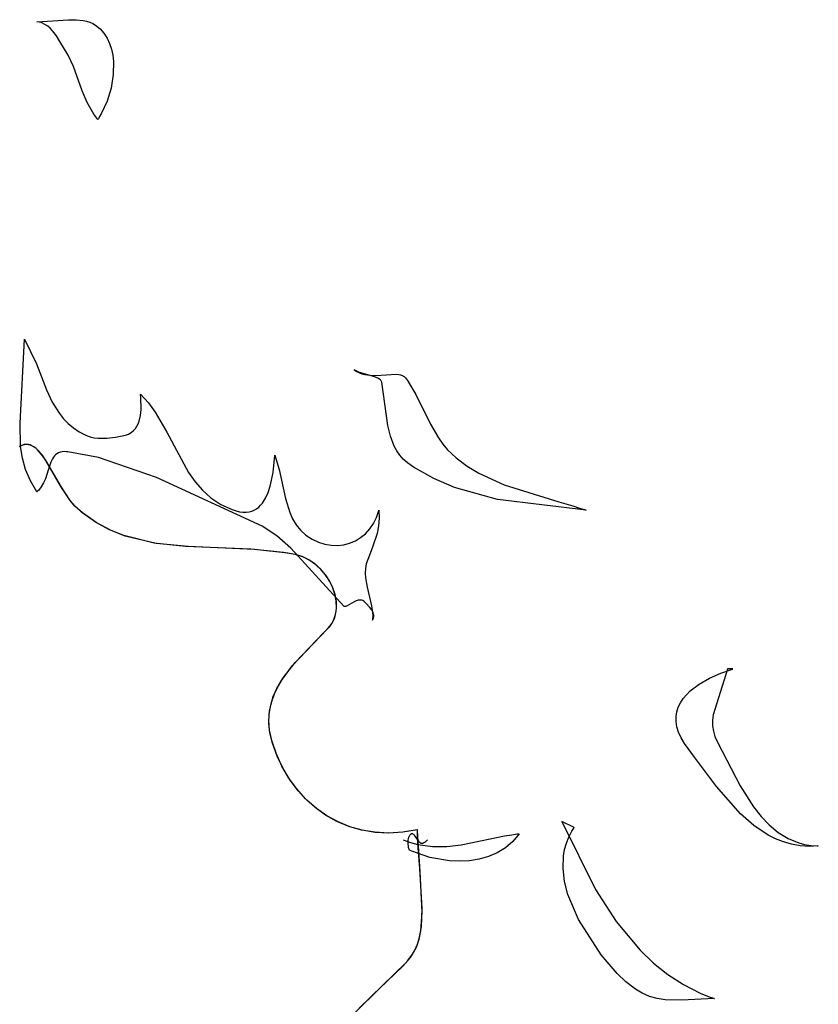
# Model space of a CAD drawing. Extents: x -3.81 to 3.8, y -2.54 to 5.19.
# Tile 48 of 93: x -2.36 to -1.97, y 0.64 to 1.11. Entities that reach past the tile are written whole.
import ezdxf

# ---------------------------------------------------------------- set-up
doc = ezdxf.new("R2010")
doc.units = 0

msp = doc.modelspace()

# ---------------------------------------------------------------- linework, layer by layer
at = {"layer": 'Layer 1', "color": 7, "linetype": 'CONTINUOUS'}
for p, q in [((-2.347622, 1.112976), (-2.332303, 1.113993)), ((-2.332303, 1.113993), (-2.328623, 1.114008)), ((-2.328623, 1.114008), (-2.325151, 1.113662)), ((-2.325151, 1.113662), (-2.323515, 1.113312)), ((-2.346381, 1.112756), (-2.347622, 1.112976)), ((-2.345224, 1.112411), (-2.346381, 1.112756)), ((-2.343721, 1.111733), (-2.345224, 1.112411)), ((-2.34236, 1.110862), (-2.343721, 1.111733)), ((-2.341129, 1.109831), (-2.34236, 1.110862)), ((-2.340013, 1.108675), (-2.341129, 1.109831)), ((-2.338068, 1.10612), (-2.340013, 1.108675)), ((-2.323515, 1.113312), (-2.321959, 1.112821)), ((-2.321959, 1.112821), (-2.320492, 1.112173)), ((-2.320492, 1.112173), (-2.319122, 1.11135)), ((-2.319122, 1.11135), (-2.316918, 1.109546)), ((-2.316918, 1.109546), (-2.315054, 1.107452)), ((-2.33641, 1.103463), (-2.338068, 1.10612)), ((-2.315054, 1.107452), (-2.313517, 1.105101)), ((-2.313517, 1.105101), (-2.312295, 1.102524)), ((-2.332422, 1.096851), (-2.33641, 1.103463)), ((-2.312295, 1.102524), (-2.311377, 1.099753)), ((-2.311377, 1.099753), (-2.310752, 1.09682)), ((-2.329853, 1.091222), (-2.332422, 1.096851)), ((-2.310752, 1.09682), (-2.310407, 1.093756)), ((-2.325656, 1.07952), (-2.329853, 1.091222)), ((-2.310407, 1.093756), (-2.310512, 1.087366)), ((-2.310512, 1.087366), (-2.311598, 1.080837)), ((-2.311598, 1.080837), (-2.313572, 1.074423)), ((-2.323216, 1.073741), (-2.325656, 1.07952)), ((-2.32001, 1.068206), (-2.323216, 1.073741)), ((-2.313572, 1.074423), (-2.31634, 1.068379)), ((-2.317993, 1.065575), (-2.32001, 1.068206)), ((-2.317965, 1.065617), (-2.317979, 1.065596)), ((-2.317938, 1.06566), (-2.317965, 1.065617)), ((-2.317884, 1.065745), (-2.317938, 1.06566)), ((-2.317776, 1.065916), (-2.317884, 1.065745)), ((-2.317563, 1.066259), (-2.317776, 1.065916)), ((-2.317145, 1.066955), (-2.317563, 1.066259)), ((-2.31634, 1.068379), (-2.317145, 1.066955)), ((-2.317992, 1.065576), (-2.317993, 1.065575)), ((-2.31799, 1.065577), (-2.317992, 1.065576)), ((-2.317989, 1.06558), (-2.31799, 1.065577)), ((-2.317985, 1.065585), (-2.317989, 1.06558)), ((-2.317979, 1.065596), (-2.317985, 1.065585)), ((-2.355798, 0.918219), (-2.353547, 0.958913)), ((-2.353547, 0.958913), (-2.347823, 0.946932)), ((-2.347823, 0.946932), (-2.342922, 0.934396)), ((-2.193555, 0.944098), (-2.192363, 0.943283)), ((-2.192342, 0.943425), (-2.193555, 0.944098)), ((-2.192363, 0.943283), (-2.191123, 0.942639)), ((-2.191017, 0.942853), (-2.192342, 0.943425)), ((-2.191123, 0.942639), (-2.189842, 0.942147)), ((-2.188182, 0.941928), (-2.191017, 0.942853)), ((-2.189842, 0.942147), (-2.188529, 0.941792)), ((-2.188529, 0.941792), (-2.185836, 0.941423)), ((-2.184178, 0.94079), (-2.188182, 0.941928)), ((-2.185836, 0.941423), (-2.183105, 0.941394)), ((-2.183105, 0.941394), (-2.17306, 0.941972)), ((-2.17306, 0.941972), (-2.172031, 0.941841)), ((-2.172031, 0.941841), (-2.171079, 0.941609)), ((-2.171079, 0.941609), (-2.17021, 0.941258)), ((-2.182493, 0.940162), (-2.184178, 0.94079)), ((-2.181782, 0.939804), (-2.182493, 0.940162)), ((-2.181179, 0.939405), (-2.181782, 0.939804)), ((-2.180923, 0.939188), (-2.181179, 0.939405)), ((-2.1807, 0.938957), (-2.180923, 0.939188)), ((-2.180512, 0.938711), (-2.1807, 0.938957)), ((-2.180359, 0.93845), (-2.180512, 0.938711)), ((-2.180246, 0.938173), (-2.180359, 0.93845)), ((-2.177279, 0.917009), (-2.180246, 0.938173)), ((-2.17021, 0.941258), (-2.16981, 0.941033)), ((-2.16981, 0.941033), (-2.169434, 0.940771)), ((-2.169434, 0.940771), (-2.169083, 0.940472)), ((-2.169083, 0.940472), (-2.168757, 0.940132)), ((-2.168757, 0.940132), (-2.167794, 0.938843)), ((-2.167794, 0.938843), (-2.163671, 0.932144)), ((-2.342922, 0.934396), (-2.340112, 0.928413)), ((-2.297255, 0.932242), (-2.297256, 0.932247)), ((-2.297256, 0.932247), (-2.29725, 0.932243)), ((-2.297255, 0.932231), (-2.297255, 0.932242)), ((-2.297249, 0.932146), (-2.297255, 0.932231)), ((-2.29725, 0.932243), (-2.293486, 0.928057)), ((-2.297154, 0.930762), (-2.297249, 0.932146)), ((-2.163671, 0.932144), (-2.15651, 0.917789)), ((-2.340112, 0.928413), (-2.336707, 0.922883)), ((-2.297031, 0.924907), (-2.297154, 0.930762)), ((-2.293486, 0.928057), (-2.290191, 0.923538)), ((-2.336707, 0.922883), (-2.334697, 0.920349)), ((-2.297306, 0.921985), (-2.297031, 0.924907)), ((-2.290191, 0.923538), (-2.284562, 0.913843)), ((-2.355489, 0.906802), (-2.355798, 0.918219)), ((-2.334697, 0.920349), (-2.332439, 0.918002)), ((-2.332439, 0.918002), (-2.329897, 0.915868)), ((-2.299052, 0.916709), (-2.298433, 0.917922)), ((-2.298433, 0.917922), (-2.297945, 0.919215)), ((-2.297945, 0.919215), (-2.297306, 0.921985)), ((-2.15651, 0.917789), (-2.152711, 0.911041)), ((-2.329897, 0.915868), (-2.32704, 0.913969)), ((-2.32704, 0.913969), (-2.323833, 0.912332)), ((-2.30456, 0.912334), (-2.303093, 0.912937)), ((-2.303093, 0.912937), (-2.301822, 0.91369)), ((-2.301822, 0.91369), (-2.300733, 0.91458)), ((-2.300733, 0.91458), (-2.299814, 0.91559)), ((-2.299814, 0.91559), (-2.299052, 0.916709)), ((-2.284562, 0.913843), (-2.273999, 0.894208)), ((-2.176036, 0.911837), (-2.177279, 0.917009)), ((-2.323833, 0.912332), (-2.323555, 0.91221)), ((-2.323555, 0.91221), (-2.321728, 0.911565)), ((-2.321728, 0.911565), (-2.319805, 0.911131)), ((-2.319805, 0.911131), (-2.317805, 0.910885)), ((-2.317805, 0.910885), (-2.313643, 0.910869)), ((-2.313643, 0.910869), (-2.30939, 0.911337)), ((-2.30939, 0.911337), (-2.30456, 0.912334)), ((-2.174186, 0.907031), (-2.176036, 0.911837)), ((-2.152711, 0.911041), (-2.15059, 0.907973)), ((-2.15059, 0.907973), (-2.148258, 0.905184)), ((-2.354998, 0.907383), (-2.356278, 0.906706)), ((-2.354897, 0.907425), (-2.356104, 0.906814)), ((-2.354601, 0.901185), (-2.355489, 0.906802)), ((-2.354417, 0.907598), (-2.354998, 0.907383)), ((-2.354307, 0.907632), (-2.354897, 0.907425)), ((-2.353845, 0.907752), (-2.354417, 0.907598)), ((-2.353727, 0.907776), (-2.354307, 0.907632)), ((-2.353281, 0.907846), (-2.353845, 0.907752)), ((-2.353154, 0.907859), (-2.353727, 0.907776)), ((-2.352725, 0.907883), (-2.353281, 0.907846)), ((-2.35259, 0.907883), (-2.353154, 0.907859)), ((-2.352177, 0.907864), (-2.352725, 0.907883)), ((-2.352034, 0.90785), (-2.35259, 0.907883)), ((-2.351635, 0.907791), (-2.352177, 0.907864)), ((-2.351485, 0.907761), (-2.352034, 0.90785)), ((-2.351101, 0.907666), (-2.351635, 0.907791)), ((-2.350943, 0.907618), (-2.351485, 0.907761)), ((-2.350051, 0.907266), (-2.351101, 0.907666)), ((-2.350407, 0.907424), (-2.350943, 0.907618)), ((-2.349355, 0.90689), (-2.350407, 0.907424)), ((-2.349025, 0.90668), (-2.350051, 0.907266)), ((-2.348325, 0.906171), (-2.349355, 0.90689)), ((-2.348019, 0.905922), (-2.349025, 0.90668)), ((-2.347314, 0.905285), (-2.348325, 0.906171)), ((-2.347031, 0.905005), (-2.348019, 0.905922)), ((-2.34534, 0.903068), (-2.347314, 0.905285)), ((-2.345098, 0.902757), (-2.347031, 0.905005)), ((-2.337862, 0.903386), (-2.338519, 0.902885)), ((-2.337122, 0.903793), (-2.337862, 0.903386)), ((-2.33629, 0.904097), (-2.337122, 0.903793)), ((-2.335358, 0.904292), (-2.33629, 0.904097)), ((-2.334316, 0.904369), (-2.335358, 0.904292)), ((-2.333156, 0.90432), (-2.334316, 0.904369)), ((-2.332635, 0.904264), (-2.333156, 0.90432)), ((-2.317689, 0.901579), (-2.332635, 0.904264)), ((-2.172966, 0.9048), (-2.174186, 0.907031)), ((-2.171515, 0.902703), (-2.172966, 0.9048)), ((-2.148258, 0.905184), (-2.144121, 0.90131)), ((-2.353071, 0.895645), (-2.354601, 0.901185)), ((-2.343409, 0.900363), (-2.34534, 0.903068)), ((-2.343205, 0.900051), (-2.345098, 0.902757)), ((-2.335665, 0.887092), (-2.343409, 0.900363)), ((-2.335592, 0.886969), (-2.343205, 0.900051)), ((-2.340864, 0.899224), (-2.34214, 0.895372)), ((-2.340078, 0.900888), (-2.340864, 0.899224)), ((-2.339618, 0.901628), (-2.340078, 0.900888)), ((-2.339101, 0.902296), (-2.339618, 0.901628)), ((-2.338519, 0.902885), (-2.339101, 0.902296)), ((-2.289537, 0.891809), (-2.317689, 0.901579)), ((-2.233003, 0.894181), (-2.232217, 0.900872)), ((-2.232217, 0.900872), (-2.232085, 0.902489)), ((-2.232085, 0.902489), (-2.232077, 0.902589)), ((-2.232077, 0.902589), (-2.232075, 0.902614)), ((-2.232075, 0.902614), (-2.232074, 0.902616)), ((-2.232074, 0.902616), (-2.229989, 0.895758)), ((-2.169805, 0.900754), (-2.171515, 0.902703)), ((-2.167811, 0.898966), (-2.169805, 0.900754)), ((-2.164839, 0.896912), (-2.167811, 0.898966)), ((-2.144121, 0.90131), (-2.138803, 0.897306)), ((-2.350784, 0.890194), (-2.353071, 0.895645)), ((-2.34214, 0.895372), (-2.343493, 0.891228)), ((-2.273999, 0.894208), (-2.270848, 0.889746)), ((-2.234389, 0.887624), (-2.233003, 0.894181)), ((-2.229989, 0.895758), (-2.226914, 0.881596)), ((-2.155002, 0.891367), (-2.164839, 0.896912)), ((-2.138803, 0.897306), (-2.133104, 0.893852)), ((-2.133104, 0.893852), (-2.120801, 0.888257)), ((-2.347625, 0.884846), (-2.350784, 0.890194)), ((-2.344373, 0.889199), (-2.345483, 0.887282)), ((-2.343493, 0.891228), (-2.344373, 0.889199)), ((-2.238305, 0.868221), (-2.289537, 0.891809)), ((-2.270848, 0.889746), (-2.267269, 0.885634)), ((-2.144922, 0.887015), (-2.155002, 0.891367)), ((-2.34762, 0.884844), (-2.347625, 0.884846)), ((-2.347616, 0.884847), (-2.34762, 0.884844)), ((-2.34761, 0.884853), (-2.347616, 0.884847)), ((-2.347596, 0.884865), (-2.34761, 0.884853)), ((-2.347569, 0.884889), (-2.347596, 0.884865)), ((-2.347515, 0.884938), (-2.347569, 0.884889)), ((-2.347302, 0.885133), (-2.347515, 0.884938)), ((-2.346894, 0.885536), (-2.347302, 0.885133)), ((-2.345483, 0.887282), (-2.346894, 0.885536)), ((-2.331461, 0.880699), (-2.335665, 0.887092)), ((-2.331458, 0.880695), (-2.335592, 0.886969)), ((-2.267269, 0.885634), (-2.263149, 0.881955)), ((-2.236626, 0.881845), (-2.235386, 0.884597)), ((-2.235386, 0.884597), (-2.234389, 0.887624)), ((-2.12415, 0.881175), (-2.144922, 0.887015)), ((-2.120801, 0.888257), (-2.094254, 0.879978)), ((-2.329195, 0.87799), (-2.331461, 0.880699)), ((-2.329233, 0.87803), (-2.331458, 0.880695)), ((-2.263149, 0.881955), (-2.258375, 0.878797)), ((-2.239012, 0.878409), (-2.238142, 0.879449)), ((-2.238142, 0.879449), (-2.236626, 0.881845)), ((-2.226914, 0.881596), (-2.224864, 0.874912)), ((-2.080971, 0.875953), (-2.12415, 0.881175)), ((-2.094254, 0.879978), (-2.087563, 0.878026)), ((-2.325728, 0.874861), (-2.329233, 0.87803)), ((-2.325507, 0.874682), (-2.329195, 0.87799)), ((-2.319187, 0.870186), (-2.325728, 0.874861)), ((-2.318838, 0.869969), (-2.325507, 0.874682)), ((-2.258375, 0.878797), (-2.252837, 0.876244)), ((-2.252837, 0.876244), (-2.250943, 0.875623)), ((-2.250943, 0.875623), (-2.249206, 0.875228)), ((-2.249206, 0.875228), (-2.247582, 0.875032)), ((-2.247582, 0.875032), (-2.246065, 0.875026)), ((-2.246065, 0.875026), (-2.244652, 0.8752)), ((-2.244652, 0.8752), (-2.24334, 0.875543)), ((-2.24334, 0.875543), (-2.242123, 0.876046)), ((-2.242123, 0.876046), (-2.240999, 0.876698)), ((-2.240999, 0.876698), (-2.239964, 0.877489)), ((-2.239964, 0.877489), (-2.239012, 0.878409)), ((-2.224864, 0.874912), (-2.22348, 0.871804)), ((-2.182815, 0.872484), (-2.18174, 0.87581)), ((-2.18174, 0.87581), (-2.181713, 0.875919)), ((-2.181713, 0.875919), (-2.181706, 0.875946)), ((-2.181706, 0.875946), (-2.181705, 0.875953)), ((-2.181705, 0.875953), (-2.181461, 0.872052)), ((-2.087563, 0.878026), (-2.08425, 0.87701)), ((-2.08425, 0.87701), (-2.082605, 0.876487)), ((-2.082605, 0.876487), (-2.081785, 0.876221)), ((-2.081785, 0.876221), (-2.081377, 0.876087)), ((-2.081377, 0.876087), (-2.081172, 0.87602)), ((-2.081172, 0.87602), (-2.08107, 0.875987)), ((-2.08107, 0.875987), (-2.081019, 0.87597)), ((-2.081019, 0.87597), (-2.080994, 0.875961)), ((-2.080994, 0.875961), (-2.080981, 0.875957)), ((-2.080981, 0.875957), (-2.080975, 0.875955)), ((-2.080975, 0.875955), (-2.080971, 0.875953)), ((-2.080971, 0.875953), (-2.080971, 0.875953)), ((-2.312388, 0.866483), (-2.319187, 0.870186)), ((-2.311902, 0.866257), (-2.318838, 0.869969)), ((-2.22348, 0.871804), (-2.221768, 0.868905)), ((-2.184266, 0.869493), (-2.182815, 0.872484)), ((-2.181461, 0.872052), (-2.181765, 0.868298)), ((-2.305357, 0.863633), (-2.312388, 0.866483)), ((-2.304728, 0.863419), (-2.311902, 0.866257)), ((-2.23116, 0.863486), (-2.238305, 0.868221)), ((-2.221768, 0.868905), (-2.219661, 0.866252)), ((-2.219661, 0.866252), (-2.217095, 0.863884)), ((-2.188145, 0.864557), (-2.186056, 0.866847)), ((-2.186056, 0.866847), (-2.184266, 0.869493)), ((-2.181765, 0.868298), (-2.182513, 0.864648)), ((-2.2907, 0.860008), (-2.305357, 0.863633)), ((-2.289771, 0.859858), (-2.304728, 0.863419)), ((-2.224437, 0.85755), (-2.23116, 0.863486)), ((-2.217095, 0.863884), (-2.214001, 0.861841)), ((-2.214001, 0.861841), (-2.210961, 0.860415)), ((-2.210961, 0.860415), (-2.207878, 0.859451)), ((-2.195817, 0.85994), (-2.193064, 0.861093)), ((-2.193064, 0.861093), (-2.190494, 0.862636)), ((-2.190494, 0.862636), (-2.188145, 0.864557)), ((-2.182513, 0.864648), (-2.184916, 0.85749)), ((-2.275422, 0.858345), (-2.2907, 0.860008)), ((-2.274183, 0.858268), (-2.289771, 0.859858)), ((-2.24382, 0.857047), (-2.275422, 0.858345)), ((-2.24198, 0.856933), (-2.274183, 0.858268)), ((-2.227907, 0.855484), (-2.24382, 0.857047)), ((-2.225797, 0.855153), (-2.24198, 0.856933)), ((-2.22152, 0.854339), (-2.227907, 0.855484)), ((-2.198664, 0.82938), (-2.224437, 0.85755)), ((-2.207878, 0.859451), (-2.204783, 0.858933)), ((-2.204783, 0.858933), (-2.201715, 0.858849)), ((-2.201715, 0.858849), (-2.198714, 0.859188)), ((-2.198714, 0.859188), (-2.195817, 0.85994)), ((-2.184916, 0.85749), (-2.187815, 0.849863)), ((-2.222288, 0.854518), (-2.225797, 0.855153)), ((-2.218873, 0.853485), (-2.222288, 0.854518)), ((-2.218203, 0.853208), (-2.22152, 0.854339)), ((-2.215661, 0.85192), (-2.218873, 0.853485)), ((-2.215091, 0.851577), (-2.218203, 0.853208)), ((-2.212692, 0.849894), (-2.215661, 0.85192)), ((-2.212221, 0.849513), (-2.215091, 0.851577)), ((-2.210009, 0.847476), (-2.212692, 0.849894)), ((-2.209632, 0.847083), (-2.212221, 0.849513)), ((-2.207651, 0.844736), (-2.210009, 0.847476)), ((-2.207364, 0.844352), (-2.209632, 0.847083)), ((-2.188198, 0.847633), (-2.188295, 0.8454)), ((-2.187815, 0.849863), (-2.188198, 0.847633)), ((-2.205659, 0.841744), (-2.207651, 0.844736)), ((-2.205455, 0.841386), (-2.207364, 0.844352)), ((-2.204075, 0.838569), (-2.205659, 0.841744)), ((-2.203944, 0.838252), (-2.205455, 0.841386)), ((-2.188295, 0.8454), (-2.188156, 0.843163)), ((-2.188156, 0.843163), (-2.187374, 0.838674)), ((-2.20294, 0.835282), (-2.204075, 0.838569)), ((-2.20287, 0.835015), (-2.203944, 0.838252)), ((-2.187374, 0.838674), (-2.185212, 0.829612)), ((-2.202294, 0.831951), (-2.20294, 0.835282)), ((-2.202271, 0.831743), (-2.20287, 0.835015)), ((-2.202179, 0.828647), (-2.202294, 0.831951)), ((-2.202187, 0.8285), (-2.202271, 0.831743)), ((-2.193618, 0.83146), (-2.196987, 0.829481)), ((-2.192674, 0.831907), (-2.193618, 0.83146)), ((-2.191721, 0.832222), (-2.192674, 0.831907)), ((-2.191247, 0.832314), (-2.191721, 0.832222)), ((-2.190776, 0.832351), (-2.191247, 0.832314)), ((-2.19031, 0.832328), (-2.190776, 0.832351)), ((-2.189853, 0.832237), (-2.19031, 0.832328)), ((-2.189405, 0.832071), (-2.189853, 0.832237)), ((-2.188968, 0.831824), (-2.189405, 0.832071)), ((-2.188545, 0.831488), (-2.188968, 0.831824)), ((-2.187941, 0.830829), (-2.188545, 0.831488)), ((-2.202656, 0.825353), (-2.20235, 0.82691)), ((-2.202635, 0.825439), (-2.202333, 0.827027)), ((-2.20235, 0.82691), (-2.202187, 0.8285)), ((-2.202333, 0.827027), (-2.202179, 0.828647)), ((-2.198661, 0.829377), (-2.198664, 0.82938)), ((-2.198658, 0.829375), (-2.198661, 0.829377)), ((-2.198646, 0.829364), (-2.198658, 0.829375)), ((-2.198549, 0.829285), (-2.198646, 0.829364)), ((-2.198443, 0.829226), (-2.198549, 0.829285)), ((-2.198329, 0.829185), (-2.198443, 0.829226)), ((-2.198208, 0.829161), (-2.198329, 0.829185)), ((-2.198079, 0.829153), (-2.198208, 0.829161)), ((-2.197942, 0.829161), (-2.198079, 0.829153)), ((-2.197649, 0.829219), (-2.197942, 0.829161)), ((-2.19733, 0.829328), (-2.197649, 0.829219)), ((-2.196987, 0.829481), (-2.19733, 0.829328)), ((-2.185982, 0.82875), (-2.187941, 0.830829)), ((-2.185057, 0.827553), (-2.185982, 0.82875)), ((-2.185212, 0.829612), (-2.184643, 0.825027)), ((-2.18468, 0.826905), (-2.185057, 0.827553)), ((-2.184387, 0.826221), (-2.18468, 0.826905)), ((-2.204482, 0.820957), (-2.203717, 0.822368)), ((-2.20448, 0.820961), (-2.203703, 0.822398)), ((-2.203717, 0.822368), (-2.20311, 0.823836)), ((-2.203703, 0.822398), (-2.20309, 0.823893)), ((-2.20311, 0.823836), (-2.202656, 0.825353)), ((-2.20309, 0.823893), (-2.202635, 0.825439)), ((-2.184669, 0.822623), (-2.184326, 0.823503)), ((-2.184668, 0.822646), (-2.184669, 0.822628)), ((-2.184669, 0.822628), (-2.184669, 0.822623)), ((-2.184669, 0.822623), (-2.184669, 0.822623)), ((-2.184663, 0.822718), (-2.184668, 0.822646)), ((-2.184643, 0.825027), (-2.184663, 0.822718)), ((-2.1842, 0.825498), (-2.184387, 0.826221)), ((-2.184326, 0.823503), (-2.184223, 0.823925)), ((-2.184223, 0.823925), (-2.184161, 0.824335)), ((-2.184152, 0.825122), (-2.1842, 0.825498)), ((-2.184161, 0.824335), (-2.184138, 0.824734)), ((-2.184138, 0.824734), (-2.184152, 0.825122)), ((-2.209997, 0.81487), (-2.206504, 0.81834)), ((-2.208276, 0.816572), (-2.205425, 0.819592)), ((-2.206504, 0.81834), (-2.205409, 0.819612)), ((-2.205425, 0.819592), (-2.20448, 0.820961)), ((-2.205409, 0.819612), (-2.204482, 0.820957)), ((-2.223547, 0.800616), (-2.209997, 0.81487)), ((-2.222313, 0.802067), (-2.208276, 0.816572)), ((-2.228965, 0.793247), (-2.223547, 0.800616)), ((-2.228069, 0.794626), (-2.222313, 0.802067)), ((-2.012508, 0.798839), (-2.0194, 0.776656)), ((-2.015771, 0.796845), (-2.010042, 0.798865)), ((-2.012506, 0.798845), (-2.012508, 0.798839)), ((-2.012503, 0.798852), (-2.012506, 0.798845)), ((-2.012499, 0.798858), (-2.012503, 0.798852)), ((-2.012495, 0.798864), (-2.012499, 0.798858)), ((-2.012484, 0.798876), (-2.012495, 0.798864)), ((-2.01247, 0.798887), (-2.012484, 0.798876)), ((-2.012453, 0.798897), (-2.01247, 0.798887)), ((-2.012434, 0.798907), (-2.012453, 0.798897)), ((-2.012387, 0.798923), (-2.012434, 0.798907)), ((-2.012265, 0.798949), (-2.012387, 0.798923)), ((-2.012109, 0.798965), (-2.012265, 0.798949)), ((-2.01124, 0.798965), (-2.012109, 0.798965)), ((-2.009862, 0.798921), (-2.01124, 0.798965)), ((-2.010042, 0.798865), (-2.009952, 0.798894)), ((-2.009952, 0.798894), (-2.009906, 0.798908)), ((-2.009906, 0.798908), (-2.009884, 0.798915)), ((-2.009884, 0.798915), (-2.009872, 0.798918)), ((-2.009872, 0.798918), (-2.009867, 0.79892)), ((-2.009867, 0.79892), (-2.009864, 0.798921)), ((-2.009864, 0.798921), (-2.009862, 0.798921)), ((-2.231142, 0.78942), (-2.228965, 0.793247)), ((-2.230427, 0.790771), (-2.228069, 0.794626)), ((-2.026208, 0.791522), (-2.021226, 0.794396)), ((-2.021226, 0.794396), (-2.015771, 0.796845)), ((-2.23289, 0.785466), (-2.231142, 0.78942)), ((-2.232361, 0.786793), (-2.230427, 0.790771)), ((-2.030517, 0.788227), (-2.026208, 0.791522)), ((-2.234154, 0.781362), (-2.23289, 0.785466)), ((-2.233813, 0.782667), (-2.232361, 0.786793)), ((-2.035282, 0.7825), (-2.033953, 0.784513)), ((-2.033953, 0.784513), (-2.032356, 0.786422)), ((-2.032356, 0.786422), (-2.030517, 0.788227)), ((-2.234878, 0.777084), (-2.234154, 0.781362)), ((-2.234724, 0.778369), (-2.233813, 0.782667)), ((-2.037036, 0.778165), (-2.036318, 0.780384)), ((-2.036318, 0.780384), (-2.035282, 0.7825)), ((-2.235035, 0.773874), (-2.234724, 0.778369)), ((-2.235008, 0.772608), (-2.234878, 0.777084)), ((-2.037419, 0.773419), (-2.037411, 0.775843)), ((-2.037411, 0.775843), (-2.037036, 0.778165)), ((-2.0194, 0.776656), (-2.019686, 0.773986)), ((-2.234689, 0.769156), (-2.235035, 0.773874)), ((-2.234488, 0.767912), (-2.235008, 0.772608)), ((-2.037034, 0.770893), (-2.037419, 0.773419)), ((-2.036232, 0.768266), (-2.037034, 0.770893)), ((-2.019686, 0.773986), (-2.019673, 0.771333)), ((-2.019673, 0.771333), (-2.019307, 0.768694)), ((-2.233627, 0.764192), (-2.234689, 0.769156)), ((-2.233263, 0.76297), (-2.234488, 0.767912)), ((-2.034987, 0.765537), (-2.036232, 0.768266)), ((-2.033275, 0.762708), (-2.034987, 0.765537)), ((-2.019307, 0.768694), (-2.018539, 0.766067)), ((-2.018539, 0.766067), (-2.0171, 0.763015)), ((-2.231498, 0.758022), (-2.233627, 0.764192)), ((-2.23092, 0.756608), (-2.233263, 0.76297)), ((-2.028396, 0.756044), (-2.033275, 0.762708)), ((-2.0171, 0.763015), (-2.00632, 0.742205)), ((-2.228672, 0.751778), (-2.231498, 0.758022)), ((-2.228035, 0.750565), (-2.23092, 0.756608)), ((-2.01778, 0.741788), (-2.028396, 0.756044)), ((-2.225337, 0.745989), (-2.228672, 0.751778)), ((-2.224665, 0.744968), (-2.228035, 0.750565)), ((-2.221523, 0.740685), (-2.225337, 0.745989)), ((-2.220837, 0.739844), (-2.224665, 0.744968)), ((-2.217255, 0.735897), (-2.221523, 0.740685)), ((-2.006104, 0.728543), (-2.01778, 0.741788)), ((-2.00632, 0.742205), (-1.999839, 0.732019)), ((-2.216576, 0.735223), (-2.220837, 0.739844)), ((-2.212562, 0.731653), (-2.217255, 0.735897)), ((-2.211908, 0.731133), (-2.216576, 0.735223)), ((-2.20747, 0.727985), (-2.212562, 0.731653)), ((-2.206859, 0.7276), (-2.211908, 0.731133)), ((-1.999839, 0.732019), (-1.996182, 0.727379)), ((-2.202007, 0.72492), (-2.20747, 0.727985)), ((-2.201454, 0.724654), (-2.206859, 0.7276)), ((-1.999683, 0.722925), (-2.006104, 0.728543)), ((-1.996182, 0.727379), (-1.992192, 0.723193)), ((-2.196201, 0.72249), (-2.202007, 0.72492)), ((-2.195721, 0.722323), (-2.201454, 0.724654)), ((-2.190078, 0.720723), (-2.196201, 0.72249)), ((-2.189685, 0.720635), (-2.195721, 0.722323)), ((-2.092823, 0.72485), (-2.076459, 0.691845)), ((-2.086898, 0.72189), (-2.092823, 0.72485)), ((-2.087961, 0.720209), (-2.087073, 0.721628)), ((-2.087073, 0.721628), (-2.086956, 0.721804)), ((-2.086956, 0.721804), (-2.086926, 0.721848)), ((-2.086926, 0.721848), (-2.086911, 0.72187)), ((-2.086911, 0.72187), (-2.086904, 0.721881)), ((-2.086904, 0.721881), (-2.0869, 0.721886)), ((-2.0869, 0.721886), (-2.086898, 0.721889)), ((-2.086898, 0.721889), (-2.086898, 0.72189)), ((-1.992775, 0.718312), (-1.999683, 0.722925)), ((-1.992192, 0.723193), (-1.987828, 0.719574)), ((-2.183667, 0.719649), (-2.190078, 0.720723)), ((-2.183371, 0.719618), (-2.189685, 0.720635)), ((-2.176994, 0.719299), (-2.183667, 0.719649)), ((-2.176807, 0.719299), (-2.183371, 0.719618)), ((-2.170087, 0.719701), (-2.176994, 0.719299)), ((-2.170017, 0.719709), (-2.176807, 0.719299)), ((-2.162973, 0.720885), (-2.170087, 0.719701)), ((-2.163027, 0.720873), (-2.170017, 0.719709)), ((-2.167225, 0.716545), (-2.167031, 0.717266)), ((-2.167031, 0.717266), (-2.166773, 0.717906)), ((-2.166773, 0.717906), (-2.16662, 0.718187)), ((-2.16662, 0.718187), (-2.166449, 0.718437)), ((-2.166449, 0.718437), (-2.166189, 0.718727)), ((-2.166189, 0.718727), (-2.166045, 0.718847)), ((-2.166045, 0.718847), (-2.165904, 0.718936)), ((-2.165904, 0.718936), (-2.165766, 0.718994)), ((-2.165766, 0.718994), (-2.165699, 0.719013)), ((-2.165699, 0.719013), (-2.165632, 0.719024)), ((-2.165632, 0.719024), (-2.165566, 0.719029)), ((-2.165566, 0.719029), (-2.1655, 0.719027)), ((-2.1655, 0.719027), (-2.165435, 0.719019)), ((-2.165435, 0.719019), (-2.16537, 0.719004)), ((-2.16537, 0.719004), (-2.165243, 0.718958)), ((-2.165243, 0.718958), (-2.165117, 0.718889)), ((-2.165117, 0.718889), (-2.164992, 0.7188)), ((-2.164992, 0.7188), (-2.164869, 0.718692)), ((-2.164869, 0.718692), (-2.164624, 0.718424)), ((-2.164624, 0.718424), (-2.164132, 0.717731)), ((-2.164132, 0.717731), (-2.163075, 0.716064)), ((-2.162933, 0.720883), (-2.163027, 0.720873)), ((-2.162933, 0.720883), (-2.162973, 0.720885)), ((-2.162933, 0.720737), (-2.162933, 0.720883)), ((-2.162933, 0.720808), (-2.162933, 0.720883)), ((-2.162933, 0.720659), (-2.162933, 0.720808)), ((-2.162932, 0.720444), (-2.162933, 0.720737)), ((-2.162932, 0.720361), (-2.162933, 0.720659)), ((-2.16292, 0.719267), (-2.162932, 0.720444)), ((-2.161653, 0.700464), (-2.162932, 0.720361)), ((-2.162858, 0.716888), (-2.16292, 0.719267)), ((-2.162609, 0.712043), (-2.162858, 0.716888)), ((-2.127677, 0.716495), (-2.120651, 0.71791)), ((-2.120651, 0.71791), (-2.117115, 0.718486)), ((-2.117115, 0.718486), (-2.11534, 0.718725)), ((-2.11356, 0.718924), (-2.116666, 0.715216)), ((-2.11534, 0.718725), (-2.11445, 0.71883)), ((-2.11445, 0.71883), (-2.114005, 0.718879)), ((-2.114005, 0.718879), (-2.113782, 0.718902)), ((-2.113782, 0.718902), (-2.113671, 0.718914)), ((-2.113671, 0.718914), (-2.113615, 0.71892)), ((-2.113615, 0.71892), (-2.113587, 0.718922)), ((-2.113587, 0.718922), (-2.113573, 0.718924)), ((-2.113573, 0.718924), (-2.113566, 0.718924)), ((-2.113566, 0.718924), (-2.113563, 0.718925)), ((-2.113563, 0.718925), (-2.11356, 0.718925)), ((-2.11356, 0.718925), (-2.11356, 0.718924)), ((-2.090638, 0.714354), (-2.08947, 0.717315)), ((-2.08947, 0.717315), (-2.087961, 0.720209)), ((-1.989115, 0.71646), (-1.992775, 0.718312)), ((-1.987828, 0.719574), (-1.983049, 0.716636)), ((-2.169854, 0.715961), (-2.166262, 0.714614)), ((-2.167447, 0.714164), (-2.167357, 0.71577)), ((-2.167324, 0.712665), (-2.167447, 0.714164)), ((-2.167357, 0.71577), (-2.167225, 0.716545)), ((-2.167188, 0.712024), (-2.167324, 0.712665)), ((-2.167006, 0.71149), (-2.167188, 0.712024)), ((-2.166262, 0.714614), (-2.162695, 0.713643)), ((-2.163075, 0.716064), (-2.162467, 0.715294)), ((-2.162695, 0.713643), (-2.155621, 0.712677)), ((-2.161805, 0.70215), (-2.162609, 0.712043)), ((-2.162467, 0.715294), (-2.162135, 0.714969)), ((-2.162135, 0.714969), (-2.161781, 0.714701)), ((-2.161781, 0.714701), (-2.161595, 0.714593)), ((-2.161595, 0.714593), (-2.161402, 0.714504)), ((-2.161402, 0.714504), (-2.161202, 0.714435)), ((-2.161202, 0.714435), (-2.160995, 0.714389)), ((-2.160995, 0.714389), (-2.160781, 0.714366)), ((-2.160781, 0.714366), (-2.160559, 0.714369)), ((-2.160559, 0.714369), (-2.160328, 0.714399)), ((-2.160328, 0.714399), (-2.16009, 0.714457)), ((-2.16009, 0.714457), (-2.159842, 0.714546)), ((-2.159842, 0.714546), (-2.159586, 0.714666)), ((-2.159586, 0.714666), (-2.159044, 0.715008)), ((-2.159044, 0.715008), (-2.15854, 0.715425)), ((-2.15854, 0.715425), (-2.158004, 0.715961)), ((-2.155621, 0.712677), (-2.148608, 0.712771)), ((-2.148608, 0.712771), (-2.14163, 0.713634)), ((-2.14163, 0.713634), (-2.127677, 0.716495)), ((-2.120238, 0.712161), (-2.124202, 0.709727)), ((-2.116666, 0.715216), (-2.120238, 0.712161)), ((-2.091482, 0.711336), (-2.090638, 0.714354)), ((-1.985306, 0.714953), (-1.989115, 0.71646)), ((-1.981337, 0.713822), (-1.985306, 0.714953)), ((-1.983049, 0.716636), (-1.977814, 0.714492)), ((-1.977201, 0.713099), (-1.981337, 0.713822)), ((-1.977814, 0.714492), (-1.975012, 0.713754)), ((-1.972888, 0.712814), (-1.977201, 0.713099)), ((-1.975012, 0.713754), (-1.972081, 0.713258)), ((-1.968388, 0.713), (-1.972888, 0.712814)), ((-1.972081, 0.713258), (-1.969016, 0.713016)), ((-1.969016, 0.713016), (-1.968623, 0.713005)), ((-1.968623, 0.713005), (-1.968425, 0.713001)), ((-1.968425, 0.713001), (-1.968401, 0.713)), ((-1.968401, 0.713), (-1.968388, 0.713)), ((-1.968388, 0.713), (-1.968388, 0.713)), ((-2.166899, 0.711273), (-2.167006, 0.71149)), ((-2.166782, 0.711092), (-2.166899, 0.711273)), ((-2.166719, 0.711017), (-2.166782, 0.711092)), ((-2.166654, 0.710952), (-2.166719, 0.711017)), ((-2.166586, 0.710899), (-2.166654, 0.710952)), ((-2.166516, 0.710857), (-2.166586, 0.710899)), ((-2.165663, 0.710459), (-2.166516, 0.710857)), ((-2.156899, 0.707373), (-2.165663, 0.710459)), ((-2.147396, 0.705744), (-2.156899, 0.707373)), ((-2.128488, 0.707881), (-2.133023, 0.706592)), ((-2.124202, 0.709727), (-2.128488, 0.707881)), ((-2.092266, 0.702046), (-2.092023, 0.708273)), ((-2.092023, 0.708273), (-2.091482, 0.711336)), ((-2.142549, 0.705555), (-2.147396, 0.705744)), ((-2.137734, 0.705827), (-2.142549, 0.705555)), ((-2.133023, 0.706592), (-2.137734, 0.705827)), ((-2.160552, 0.682659), (-2.161805, 0.70215)), ((-2.16056, 0.680757), (-2.161653, 0.700464)), ((-2.091517, 0.695754), (-2.092266, 0.702046)), ((-2.089924, 0.689479), (-2.091517, 0.695754)), ((-2.084803, 0.677302), (-2.089924, 0.689479)), ((-2.076459, 0.691845), (-2.066483, 0.676366)), ((-2.161273, 0.671811), (-2.16056, 0.680757)), ((-2.161007, 0.673694), (-2.160552, 0.682659)), ((-2.073769, 0.660172), (-2.084803, 0.677302)), ((-2.066483, 0.676366), (-2.054903, 0.662413)), ((-2.162784, 0.665673), (-2.161702, 0.669545)), ((-2.162153, 0.667712), (-2.161273, 0.671811)), ((-2.161702, 0.669545), (-2.161007, 0.673694)), ((-2.16431, 0.662115), (-2.162784, 0.665673)), ((-2.163461, 0.663916), (-2.162153, 0.667712)), ((-2.16751, 0.657455), (-2.165256, 0.660467)), ((-2.166335, 0.658912), (-2.16431, 0.662115)), ((-2.165256, 0.660467), (-2.163461, 0.663916)), ((-2.066076, 0.651147), (-2.073769, 0.660172)), ((-2.054903, 0.662413), (-2.048417, 0.656205)), ((-2.191203, 0.634232), (-2.168652, 0.656126)), ((-2.181468, 0.643615), (-2.169983, 0.654659)), ((-2.169983, 0.654659), (-2.16751, 0.657455)), ((-2.168652, 0.656126), (-2.166335, 0.658912)), ((-2.048417, 0.656205), (-2.041417, 0.650617)), ((-2.061753, 0.647067), (-2.066076, 0.651147)), ((-2.041417, 0.650617), (-2.033863, 0.645725)), ((-2.057067, 0.643441), (-2.061753, 0.647067)), ((-2.033863, 0.645725), (-2.025719, 0.641609)), ((-2.192981, 0.632301), (-2.181468, 0.643615)), ((-2.053867, 0.641512), (-2.057067, 0.643441)), ((-2.050295, 0.640002), (-2.053867, 0.641512)), ((-2.025719, 0.641609), (-2.021413, 0.639868)), ((-2.046583, 0.638986), (-2.050295, 0.640002)), ((-2.042757, 0.638382), (-2.046583, 0.638986)), ((-2.034857, 0.638091), (-2.042757, 0.638382)), ((-2.018753, 0.638929), (-2.034857, 0.638091)), ((-2.021413, 0.639868), (-2.0192, 0.63908)), ((-2.0192, 0.63908), (-2.01892, 0.638985)), ((-2.01892, 0.638985), (-2.01878, 0.638938)), ((-2.01878, 0.638938), (-2.018762, 0.638933)), ((-2.018762, 0.638933), (-2.018754, 0.63893)), ((-2.018754, 0.63893), (-2.018753, 0.638929))]:
    msp.add_line(p, q, dxfattribs=at)

doc.saveas('drawing.dxf')
